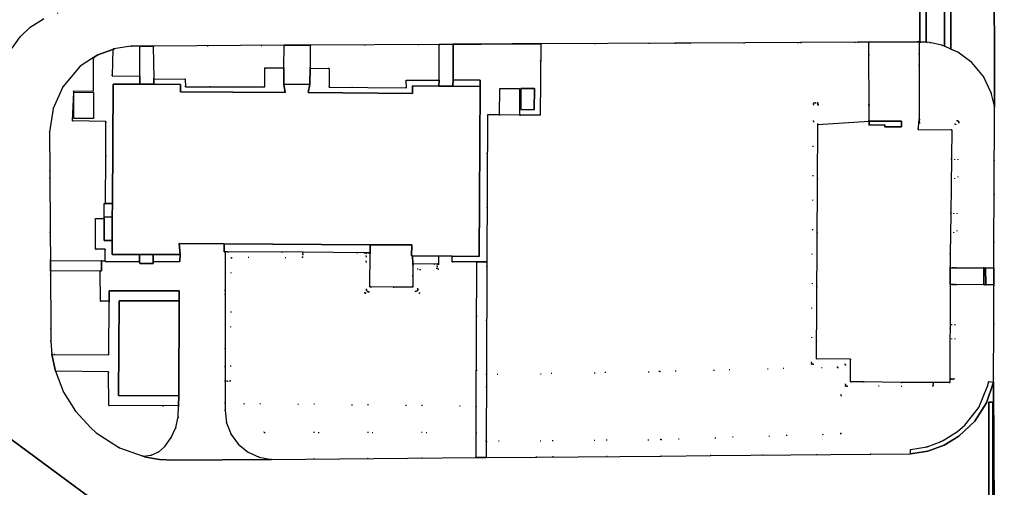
# Model space of a CAD drawing. Header units: metres. Extents: x 174791 to 179073, y 406431 to 409043.
# Tile 19 of 256: x 175438 to 175556, y 407569 to 407625. Entities that reach past the tile are written whole.
import ezdxf

# ---------------------------------------------------------------- set-up
doc = ezdxf.new("R2010")
doc.units = ezdxf.units.M
doc.linetypes.add('DOT', pattern=[6.35, 0, -6.35])
for name, color, linetype in [('overigbouwwerk_overkapping', 254, 'Continuous'), ('panden', 254, 'Continuous'), ('terreindeelbegroeid', 254, 'DOT'), ('terreindeelonbegroeid', 254, 'DOT'), ('wegdeel_molgoot', 254, 'Continuous'), ('wegdeel_rijbaan', 254, 'Continuous'), ('wegdeel_voetpad', 254, 'Continuous'), ('wegdeel_voetpad_op_trap', 254, 'Continuous')]:
    doc.layers.add(name, color=color, linetype=linetype)

msp = doc.modelspace()

# ---------------------------------------------------------------- linework, layer by layer
at = {"layer": 'overigbouwwerk_overkapping'}
for points in [[(175497.94, 407613.864, 0), (175495.559, 407613.89, 0), (175495.578, 407617.039, 0), (175497.949, 407617.022, 0)], [(175444.613, 407613.457, 0), (175444.61, 407616.597, 0), (175446.992, 407616.575, 0), (175446.963, 407613.435, 0)]]:
    msp.add_polyline3d(points, close=True, dxfattribs=at)
at = {"layer": 'panden'}
for points in [[(175457.373, 407616.637, 0), (175469.907, 407616.577, 0), (175469.737, 407617.539, 0), (175472.873, 407617.513, 0), (175472.674, 407616.541, 0), (175485.131, 407616.441, 0), (175485.145, 407617.359, 0), (175488.305, 407617.327, 0), (175489.982, 407617.309, 0), (175493.242, 407617.276, 0), (175493.11, 407596.958, 0), (175489.891, 407596.987, 0), (175488.235, 407597.002, 0), (175485.148, 407597.029, 0), (175485.033, 407597.03, 0), (175485.045, 407598.346, 0), (175480.054, 407598.375, 0), (175462.628, 407598.478, 0), (175457.239, 407598.51, 0), (175457.332, 407597.194, 0), (175454.106, 407597.191, 0), (175452.463, 407597.193, 0), (175449.198, 407597.206, 0), (175449.208, 407598.887, 0), (175449.225, 407601.691, 0), (175449.234, 407603.283, 0), (175449.318, 407617.567, 0), (175452.529, 407617.556, 0), (175454.2, 407617.551, 0), (175457.374, 407617.531, 0)], [(175498.082, 407614.512, 0), (175498.089, 407617.024, 0), (175499.712, 407617.019, 0), (175499.697, 407614.495, 0)], [(175457.236, 407591.661, 0), (175457.197, 407580.326, 0), (175449.981, 407580.35, 0), (175450.037, 407591.678, 0)]]:
    msp.add_polyline3d(points, close=True, dxfattribs=at)
at = {"layer": 'terreindeelbegroeid'}
msp.add_polyline3d([(175437.391, 407664.331, 0), (175439.013, 407664.352, 0), (175439.101, 407628.67, 0), (175443.561, 407628.73, 0), (175443.865, 407628.732, 0), (175443.839, 407627.734, 0), (175443.789, 407627.224, 0), (175443.508, 407626.649, 0), (175443.159, 407626.291, 0), (175442.725, 407626.041, 0), (175440.979, 407625.365, 0), (175439.406, 407624.35, 0), (175438.211, 407623.202, 0), (175437.242, 407621.858, 0)], dxfattribs=at)
for points in [[(175452.527, 407622.087, 0), (175452.529, 407618.528, 0), (175449.23, 407618.563, 0), (175449.284, 407621.714, 0), (175449.42, 407621.765, 0), (175451.44, 407622.092, 0)], [(175469.753, 407619.499, 0), (175467.475, 407619.5, 0), (175467.462, 407617.254, 0), (175457.999, 407617.251, 0), (175457.946, 407618.148, 0), (175454.191, 407618.175, 0), (175454.13, 407622.096, 0), (175469.776, 407622.212, 0)], [(175488.309, 407618.036, 0), (175484.397, 407618.024, 0), (175484.411, 407617.119, 0), (175475.152, 407617.193, 0), (175475.16, 407619.444, 0), (175472.892, 407619.447, 0), (175472.914, 407622.228, 0), (175488.331, 407622.308, 0)], [(175539.722, 407621.122, 0), (175539.748, 407615.071, 0), (175533.638, 407615.123, 0), (175533.64, 407615.323, 0), (175533.312, 407615.326, 0), (175533.132, 407615.33, 0), (175533.11, 407615.128, 0), (175533.093, 407613.128, 0), (175532.847, 407584.286, 0), (175532.856, 407584.083, 0), (175533.046, 407584.084, 0), (175536.921, 407584.056, 0), (175536.921, 407581.653, 0), (175536.921, 407581.465, 0), (175537.121, 407581.453, 0), (175547.414, 407581.453, 0), (175547.414, 407581.653, 0), (175547.414, 407581.853, 0), (175547.415, 407581.925, 0), (175549.346, 407581.924, 0), (175549.414, 407581.901, 0), (175549.456, 407593.63, 0), (175549.74, 407593.628, 0), (175549.52, 407582.324, 0), (175549.72, 407582.32, 0), (175549.92, 407582.316, 0), (175550.14, 407593.621, 0), (175549.94, 407593.625, 0), (175553.466, 407593.588, 0), (175553.702, 407593.585, 0), (175554.675, 407593.575, 0), (175554.657, 407588.934, 0), (175554.649, 407581.948, 0), (175554.069, 407582.023, 0), (175553.898, 407581.463, 0), (175552.875, 407578.936, 0), (175551.223, 407576.823, 0), (175550.339, 407576.047, 0), (175548.617, 407574.963, 0), (175548.359, 407574.846, 0), (175546.714, 407574.24, 0), (175544.706, 407573.908, 0), (175544.711, 407573.381, 0), (175539.98, 407573.34, 0), (175520.836, 407573.176, 0), (175514.891, 407573.125, 0), (175500, 407572.997, 0), (175493.945, 407572.945, 0), (175493.952, 407574.875, 0), (175514.859, 407575.085, 0), (175536.394, 407575.786, 0), (175536.394, 407580.364, 0), (175536.007, 407583.728, 0), (175514.705, 407583.221, 0), (175493.982, 407582.825, 0), (175494.032, 407596.313, 0), (175494.097, 407613.895, 0), (175495.559, 407613.89, 0), (175497.94, 407613.864, 0), (175500.42, 407613.837, 0), (175500.473, 407622.371, 0), (175516.501, 407622.46, 0), (175518.295, 407622.465, 0), (175531.559, 407622.528, 0), (175538.397, 407622.563, 0), (175539.722, 407622.57, 0)], [(175545.834, 407622.588, 0), (175546.584, 407622.553, 0), (175546.999, 407622.534, 0), (175548.451, 407622.222, 0), (175548.785, 407622.077, 0), (175549.536, 407621.75, 0), (175550.376, 407621.384, 0), (175552.055, 407620.123, 0), (175553.423, 407618.467, 0), (175554.36, 407616.535, 0), (175554.754, 407614.924, 0), (175554.715, 407604.43, 0), (175554.694, 407598.744, 0), (175554.682, 407595.59, 0), (175553.686, 407595.594, 0), (175553.494, 407595.594, 0), (175550.179, 407595.606, 0), (175550.486, 407612.974, 0), (175550.473, 407613.051, 0), (175550.431, 407613.116, 0), (175550.368, 407613.16, 0), (175550.293, 407613.178, 0), (175545.765, 407613.325, 0), (175545.758, 407613.125, 0), (175545.757, 407613.325, 0), (175545.728, 407621.155, 0), (175545.728, 407622.593, 0)], [(175444.61, 407616.597, 0), (175444.485, 407613.156, 0), (175448.457, 407613.082, 0), (175448.445, 407609.013, 0), (175448.428, 407603.285, 0), (175448.254, 407603.285, 0), (175448.249, 407601.677, 0), (175448.249, 407601.515, 0), (175447.227, 407601.518, 0), (175447.229, 407597.82, 0), (175448.376, 407597.826, 0), (175448.384, 407596.43, 0), (175447.941, 407596.44, 0), (175441.822, 407596.488, 0), (175441.803, 407599.807, 0), (175441.759, 407607.146, 0), (175441.731, 407611.835, 0), (175442.141, 407614.652, 0), (175443.304, 407617.251, 0), (175445.368, 407619.716, 0), (175446.98, 407620.72, 0), (175446.989, 407616.729, 0), (175444.605, 407616.759, 0)], [(175533.638, 407615.123, 0), (175533.638, 407612.74, 0), (175533.444, 407584.745, 0), (175537.512, 407584.697, 0), (175537.513, 407581.991, 0), (175539.073, 407582.007, 0), (175543.547, 407581.928, 0), (175547.415, 407581.925, 0), (175547.414, 407581.853, 0), (175547.414, 407581.653, 0), (175547.414, 407581.453, 0), (175537.121, 407581.453, 0), (175536.921, 407581.465, 0), (175536.921, 407581.653, 0), (175536.921, 407584.056, 0), (175533.046, 407584.084, 0), (175532.856, 407584.083, 0), (175532.847, 407584.286, 0), (175533.093, 407613.128, 0), (175533.11, 407615.128, 0), (175533.132, 407615.33, 0), (175533.312, 407615.326, 0), (175533.64, 407615.323, 0)], [(175539.748, 407615.071, 0), (175539.756, 407613.149, 0), (175533.638, 407612.74, 0), (175533.638, 407615.123, 0)], [(175550.293, 407613.178, 0), (175550.368, 407613.16, 0), (175550.431, 407613.116, 0), (175550.473, 407613.051, 0), (175550.486, 407612.974, 0), (175550.179, 407595.606, 0), (175549.979, 407595.607, 0), (175549.779, 407595.608, 0), (175550.083, 407612.784, 0), (175545.752, 407612.925, 0), (175545.758, 407613.125, 0), (175545.765, 407613.325, 0)], [(175545.758, 407613.125, 0), (175545.752, 407612.925, 0), (175550.083, 407612.784, 0), (175549.779, 407595.608, 0), (175549.463, 407595.609, 0), (175549.469, 407597.243, 0), (175549.524, 407602.08, 0), (175549.647, 407612.094, 0), (175545.641, 407612.156, 0), (175545.66, 407613.129, 0)], [(175479.365, 407597.413, 0), (175479.444, 407592.591, 0), (175486.026, 407592.578, 0), (175486.021, 407595.413, 0), (175488.256, 407595.427, 0), (175488.252, 407596.061, 0), (175488.235, 407597.002, 0), (175489.891, 407596.987, 0), (175489.877, 407596.308, 0), (175492.822, 407596.313, 0), (175492.765, 407579.095, 0), (175464.958, 407579.393, 0), (175467.41, 407575.935, 0), (175492.755, 407575.935, 0), (175492.745, 407572.935, 0), (175468.272, 407572.725, 0), (175466.813, 407572.969, 0), (175465.464, 407573.576, 0), (175464.314, 407574.506, 0), (175463.438, 407575.699, 0), (175462.895, 407577.075, 0), (175462.719, 407578.544, 0), (175462.72, 407579.417, 0), (175462.721, 407582.073, 0), (175463.008, 407582.071, 0), (175463.358, 407582.069, 0), (175463.447, 407596.832, 0), (175472.013, 407596.861, 0), (175472.012, 407597.211, 0), (175472.011, 407597.463, 0)], [(175472.011, 407597.463, 0), (175472.012, 407597.211, 0), (175472.013, 407596.861, 0), (175463.447, 407596.832, 0), (175463.358, 407582.069, 0), (175463.008, 407582.071, 0), (175462.721, 407582.073, 0), (175462.721, 407583.758, 0), (175462.722, 407585.918, 0), (175462.723, 407592.861, 0), (175462.724, 407597.525, 0), (175463.057, 407597.523, 0)], [(175480.058, 407597.392, 0), (175480.037, 407593.322, 0), (175480.167, 407593.321, 0), (175482.82, 407593.31, 0), (175485.196, 407593.299, 0), (175485.196, 407593.332, 0), (175485.195, 407594.616, 0), (175485.193, 407595.894, 0), (175485.193, 407596.082, 0), (175487.677, 407596.065, 0), (175488.08, 407596.068, 0), (175488.08, 407596.062, 0), (175488.082, 407595.793, 0), (175488.084, 407595.518, 0), (175485.719, 407595.5, 0), (175485.79, 407593.068, 0), (175485.772, 407592.961, 0), (175485.713, 407592.869, 0), (175485.624, 407592.808, 0), (175485.518, 407592.785, 0), (175479.898, 407592.732, 0), (175479.792, 407592.752, 0), (175479.702, 407592.811, 0), (175479.642, 407592.899, 0), (175479.62, 407593.004, 0), (175479.587, 407596.328, 0), (175479.58, 407596.989, 0), (175479.576, 407597.395, 0), (175479.576, 407597.409, 0), (175479.851, 407597.399, 0)], [(175447.795, 407595.193, 0), (175447.818, 407591.612, 0), (175448.842, 407591.625, 0), (175448.806, 407585.217, 0), (175442.011, 407585.272, 0), (175441.88, 407586.822, 0), (175441.871, 407588.272, 0), (175441.83, 407595.252, 0)], [(175549.94, 407593.625, 0), (175550.14, 407593.621, 0), (175549.92, 407582.316, 0), (175549.72, 407582.32, 0), (175549.52, 407582.324, 0), (175549.74, 407593.628, 0)], [(175457.164, 407579.111, 0), (175457.125, 407577.796, 0), (175456.825, 407576.516, 0), (175456.275, 407575.321, 0), (175455.499, 407574.259, 0), (175454.778, 407573.611, 0), (175453.891, 407573.216, 0), (175452.927, 407573.114, 0), (175450.107, 407574.116, 0), (175447.313, 407575.898, 0), (175446.641, 407576.477, 0), (175444.827, 407578.472, 0), (175443.409, 407580.766, 0), (175442.435, 407583.281, 0), (175448.783, 407583.203, 0), (175448.801, 407579.171, 0)], [(175493.952, 407574.875, 0), (175493.982, 407582.825, 0), (175514.705, 407583.221, 0), (175536.007, 407583.728, 0), (175536.394, 407580.364, 0), (175536.394, 407575.786, 0), (175514.859, 407575.085, 0)], [(175492.765, 407579.095, 0), (175492.755, 407575.935, 0), (175467.41, 407575.935, 0), (175464.958, 407579.393, 0)]]:
    msp.add_polyline3d(points, close=True, dxfattribs=at)
at = {"layer": 'terreindeelonbegroeid'}
msp.add_polyline3d([(175479.576, 407597.409, 0), (175479.576, 407597.395, 0), (175479.58, 407596.989, 0), (175479.587, 407596.328, 0), (175479.62, 407593.004, 0), (175479.642, 407592.899, 0), (175479.702, 407592.811, 0), (175479.792, 407592.752, 0), (175479.898, 407592.732, 0), (175485.518, 407592.785, 0), (175485.624, 407592.808, 0), (175485.713, 407592.869, 0), (175485.772, 407592.961, 0), (175485.79, 407593.068, 0), (175485.719, 407595.5, 0), (175488.084, 407595.518, 0), (175488.082, 407595.793, 0), (175488.08, 407596.062, 0), (175488.252, 407596.061, 0), (175488.256, 407595.427, 0), (175486.021, 407595.413, 0), (175486.026, 407592.578, 0), (175479.444, 407592.591, 0), (175479.365, 407597.413, 0)], close=True, dxfattribs=at)
at = {"layer": 'wegdeel_molgoot'}
msp.add_polyline3d([(175554.649, 407581.948, 0), (175553.8, 407579.484, 0), (175552.389, 407577.293, 0), (175550.497, 407575.5, 0), (175548.716, 407574.426, 0), (175546.764, 407573.711, 0), (175544.711, 407573.381, 0), (175544.706, 407573.908, 0), (175546.714, 407574.24, 0), (175548.359, 407574.846, 0), (175548.617, 407574.963, 0), (175550.339, 407576.047, 0), (175551.223, 407576.823, 0), (175552.875, 407578.936, 0), (175553.898, 407581.463, 0), (175554.069, 407582.023, 0)], close=True, dxfattribs=at)
at = {"layer": 'wegdeel_rijbaan'}
for points in [[(175554.749, 407558.488, 0), (175554.649, 407581.948, 0), (175554.657, 407588.934, 0), (175554.675, 407593.575, 0), (175554.681, 407595.269, 0), (175554.682, 407595.59, 0), (175554.694, 407598.744, 0), (175554.715, 407604.43, 0), (175554.754, 407614.924, 0), (175554.703, 407634.224, 0), (175554.663, 407655.131, 0), (175554.647, 407657.17, 0), (175554.44, 407686.988, 0), (175554.487, 407690.053, 0), (175560.472, 407690.054, 0)], [(175545.821, 407627.397, 0), (175545.834, 407622.588, 0), (175545.728, 407622.593, 0), (175545.516, 407622.603, 0), (175539.722, 407622.57, 0), (175538.397, 407622.563, 0), (175531.559, 407622.528, 0), (175518.295, 407622.465, 0), (175516.501, 407622.46, 0), (175500.473, 407622.371, 0), (175500, 407622.368, 0), (175499.857, 407622.367, 0), (175497.073, 407622.356, 0), (175493.341, 407622.34, 0), (175490.02, 407622.326, 0), (175488.331, 407622.308, 0), (175472.914, 407622.228, 0), (175469.776, 407622.212, 0), (175454.13, 407622.096, 0), (175452.527, 407622.087, 0), (175451.44, 407622.092, 0), (175449.42, 407621.765, 0), (175449.284, 407621.714, 0), (175447.503, 407621.046, 0), (175446.98, 407620.72, 0), (175445.368, 407619.716, 0), (175443.304, 407617.251, 0), (175442.141, 407614.652, 0), (175441.731, 407611.835, 0), (175441.759, 407607.146, 0), (175441.803, 407599.807, 0), (175441.822, 407596.488, 0), (175441.83, 407595.252, 0), (175441.871, 407588.272, 0), (175441.88, 407586.822, 0), (175442.011, 407585.272, 0), (175442.435, 407583.281, 0), (175443.409, 407580.766, 0), (175444.827, 407578.472, 0), (175446.641, 407576.477, 0), (175447.313, 407575.898, 0), (175450.107, 407574.116, 0), (175452.927, 407573.114, 0), (175453.23, 407573.006, 0), (175454.891, 407572.719, 0), (175456.575, 407572.624, 0), (175468.272, 407572.725, 0), (175492.745, 407572.935, 0), (175493.945, 407572.945, 0), (175500, 407572.997, 0), (175514.891, 407573.125, 0), (175520.836, 407573.176, 0), (175539.98, 407573.34, 0), (175544.711, 407573.381, 0), (175546.764, 407573.711, 0), (175548.716, 407574.426, 0), (175550.497, 407575.5, 0), (175552.389, 407577.293, 0), (175553.8, 407579.484, 0), (175554.649, 407581.948, 0), (175554.749, 407558.488, 0)], [(175437.242, 407621.858, 0), (175438.211, 407623.202, 0), (175439.406, 407624.35, 0), (175440.979, 407625.365, 0)], [(175398.833, 407565.095, 0), (175398.692, 407577.58, 0), (175398.671, 407579.418, 0), (175417.09, 407579.575, 0), (175417.091, 407578.995, 0), (175417.654, 407579.01, 0), (175417.641, 407578.692, 0), (175417.999, 407577.011, 0), (175418.75, 407575.465, 0), (175419.849, 407574.143, 0), (175420.898, 407573.324, 0), (175422.081, 407572.715, 0), (175402.92, 407572.476, 0), (175402.949, 407571.882, 0), (175424.397, 407572.111, 0), (175424.403, 407572.209, 0), (175430.416, 407572.239, 0), (175432.109, 407572.517, 0), (175433.688, 407573.189, 0), (175435.063, 407574.216, 0), (175436.275, 407575.729, 0), (175447.462, 407567.476, 0)], [(175447.462, 407567.476, 0), (175436.275, 407575.729, 0)]]:
    msp.add_polyline3d(points, dxfattribs=at)
for points in [[(175554.754, 407614.924, 0), (175554.36, 407616.535, 0), (175553.423, 407618.467, 0), (175552.055, 407620.123, 0), (175550.376, 407621.384, 0), (175549.536, 407621.75, 0), (175549.52, 407627.731, 0), (175550.423, 407628.066, 0), (175550.713, 407628.173, 0), (175551.741, 407628.932, 0), (175552.441, 407629.449, 0), (175553.565, 407630.847, 0), (175554.333, 407632.469, 0), (175554.703, 407634.224, 0)], [(175546.571, 407627.27, 0), (175546.584, 407622.553, 0), (175545.834, 407622.588, 0), (175545.821, 407627.397, 0), (175545.821, 407627.488, 0), (175545.953, 407627.398, 0)], [(175548.785, 407622.077, 0), (175548.451, 407622.222, 0), (175546.999, 407622.534, 0), (175546.584, 407622.553, 0), (175546.571, 407627.27, 0), (175548.699, 407627.427, 0), (175548.771, 407627.454, 0)], [(175549.536, 407621.75, 0), (175548.785, 407622.077, 0), (175548.771, 407627.454, 0), (175549.52, 407627.731, 0)], [(175539.756, 407613.149, 0), (175539.748, 407615.071, 0), (175539.722, 407621.122, 0), (175539.722, 407622.57, 0), (175545.516, 407622.603, 0), (175545.728, 407622.593, 0), (175545.728, 407621.155, 0), (175545.757, 407613.325, 0), (175545.758, 407613.125, 0), (175545.66, 407613.129, 0), (175545.641, 407612.156, 0), (175549.647, 407612.094, 0), (175549.524, 407602.08, 0), (175549.469, 407597.243, 0), (175549.463, 407595.609, 0), (175549.456, 407593.63, 0), (175549.414, 407581.901, 0), (175549.346, 407581.924, 0), (175547.415, 407581.925, 0), (175543.547, 407581.928, 0), (175539.073, 407582.007, 0), (175537.513, 407581.991, 0), (175537.512, 407584.697, 0), (175533.444, 407584.745, 0), (175533.638, 407612.74, 0), (175539.756, 407613.149, 0), (175539.747, 407612.672, 0), (175541.624, 407612.691, 0), (175541.625, 407612.461, 0), (175543.625, 407612.467, 0), (175543.62, 407613.141, 0)], [(175462.628, 407598.478, 0), (175462.628, 407597.516, 0), (175462.724, 407597.525, 0), (175462.723, 407592.861, 0), (175462.722, 407585.918, 0), (175462.721, 407583.758, 0), (175462.721, 407582.073, 0), (175462.72, 407579.417, 0), (175462.719, 407578.544, 0), (175462.895, 407577.075, 0), (175463.438, 407575.699, 0), (175464.314, 407574.506, 0), (175465.464, 407573.576, 0), (175466.813, 407572.969, 0), (175468.272, 407572.725, 0), (175456.575, 407572.624, 0), (175454.891, 407572.719, 0), (175453.23, 407573.006, 0), (175452.927, 407573.114, 0), (175453.891, 407573.216, 0), (175454.778, 407573.611, 0), (175455.499, 407574.259, 0), (175456.275, 407575.321, 0), (175456.825, 407576.516, 0), (175457.125, 407577.796, 0), (175457.164, 407579.111, 0), (175457.197, 407580.326, 0), (175457.236, 407591.661, 0), (175457.24, 407592.857, 0), (175448.849, 407592.869, 0), (175448.842, 407591.625, 0), (175447.818, 407591.612, 0), (175447.795, 407595.193, 0), (175447.947, 407595.243, 0), (175447.941, 407596.44, 0), (175448.384, 407596.43, 0), (175448.365, 407596.357, 0), (175452.5, 407596.336, 0), (175452.504, 407596.141, 0), (175454.1, 407596.14, 0), (175454.101, 407596.325, 0), (175457.287, 407596.363, 0), (175457.332, 407597.194, 0), (175457.239, 407598.51, 0)], [(175554.075, 407562.079, 0), (175554.55, 407562.085, 0), (175554.573, 407579.551, 0), (175554.066, 407579.561, 0)], [(175554.075, 407562.079, 0), (175554.066, 407579.561, 0), (175554.573, 407579.551, 0), (175554.55, 407562.085, 0)]]:
    msp.add_polyline3d(points, close=True, dxfattribs=at)
at = {"layer": 'wegdeel_voetpad'}
for points in [[(175452.529, 407618.528, 0), (175452.529, 407617.556, 0), (175449.318, 407617.567, 0), (175449.234, 407603.283, 0), (175448.428, 407603.285, 0), (175448.445, 407609.013, 0), (175448.457, 407613.082, 0), (175444.485, 407613.156, 0), (175444.61, 407616.597, 0), (175444.605, 407616.759, 0), (175446.989, 407616.729, 0), (175446.98, 407620.72, 0), (175447.503, 407621.046, 0), (175449.284, 407621.714, 0), (175449.23, 407618.563, 0)], [(175454.191, 407618.175, 0), (175454.2, 407617.551, 0), (175452.529, 407617.556, 0), (175452.529, 407618.528, 0), (175452.527, 407622.087, 0), (175454.13, 407622.096, 0)], [(175472.892, 407619.447, 0), (175472.873, 407617.513, 0), (175469.737, 407617.539, 0), (175469.753, 407619.499, 0), (175469.776, 407622.212, 0), (175472.914, 407622.228, 0)], [(175489.987, 407618.062, 0), (175489.982, 407617.309, 0), (175488.305, 407617.327, 0), (175488.309, 407618.036, 0), (175488.331, 407622.308, 0), (175490.02, 407622.326, 0)], [(175500.473, 407622.371, 0), (175500.42, 407613.837, 0), (175497.94, 407613.864, 0), (175495.559, 407613.89, 0), (175494.097, 407613.895, 0), (175494.032, 407596.313, 0), (175492.822, 407596.313, 0), (175489.877, 407596.308, 0), (175489.891, 407596.987, 0), (175493.11, 407596.958, 0), (175493.242, 407617.276, 0), (175493.246, 407618.031, 0), (175489.987, 407618.062, 0), (175490.02, 407622.326, 0), (175493.341, 407622.34, 0), (175497.073, 407622.356, 0), (175499.857, 407622.367, 0), (175500, 407622.368, 0)], [(175469.753, 407619.499, 0), (175469.737, 407617.539, 0), (175469.907, 407616.577, 0), (175457.373, 407616.637, 0), (175457.374, 407617.531, 0), (175454.2, 407617.551, 0), (175454.191, 407618.175, 0), (175457.946, 407618.148, 0), (175457.999, 407617.251, 0), (175467.462, 407617.254, 0), (175467.475, 407619.5, 0)], [(175488.309, 407618.036, 0), (175488.305, 407617.327, 0), (175485.145, 407617.359, 0), (175485.131, 407616.441, 0), (175472.674, 407616.541, 0), (175472.873, 407617.513, 0), (175472.892, 407619.447, 0), (175475.16, 407619.444, 0), (175475.152, 407617.193, 0), (175484.411, 407617.119, 0), (175484.397, 407618.024, 0)], [(175493.242, 407617.276, 0), (175489.982, 407617.309, 0), (175489.987, 407618.062, 0), (175493.246, 407618.031, 0)], [(175498.082, 407614.512, 0), (175499.697, 407614.495, 0), (175499.712, 407617.019, 0), (175498.089, 407617.024, 0)], [(175543.62, 407613.141, 0), (175543.625, 407612.467, 0), (175541.625, 407612.461, 0), (175541.624, 407612.691, 0), (175539.747, 407612.672, 0), (175539.756, 407613.149, 0)], [(175448.249, 407601.515, 0), (175448.242, 407598.891, 0), (175449.208, 407598.887, 0), (175449.198, 407597.206, 0), (175452.463, 407597.193, 0), (175452.5, 407596.336, 0), (175448.365, 407596.357, 0), (175448.384, 407596.43, 0), (175448.376, 407597.826, 0), (175447.229, 407597.82, 0), (175447.227, 407601.518, 0)], [(175480.054, 407598.375, 0), (175480.058, 407597.392, 0), (175479.851, 407597.399, 0), (175479.576, 407597.409, 0), (175479.365, 407597.413, 0), (175472.011, 407597.463, 0), (175463.057, 407597.523, 0), (175462.724, 407597.525, 0), (175462.628, 407597.516, 0), (175462.628, 407598.478, 0)], [(175485.148, 407597.029, 0), (175485.193, 407596.082, 0), (175485.193, 407595.894, 0), (175485.195, 407594.616, 0), (175485.196, 407593.332, 0), (175485.196, 407593.299, 0), (175482.82, 407593.31, 0), (175480.167, 407593.321, 0), (175480.037, 407593.322, 0), (175480.058, 407597.392, 0), (175480.054, 407598.375, 0), (175485.045, 407598.346, 0), (175485.033, 407597.03, 0)], [(175454.106, 407597.191, 0), (175454.101, 407596.325, 0), (175454.1, 407596.14, 0), (175452.504, 407596.141, 0), (175452.5, 407596.336, 0), (175452.463, 407597.193, 0)], [(175457.287, 407596.363, 0), (175454.101, 407596.325, 0), (175454.106, 407597.191, 0), (175457.332, 407597.194, 0)], [(175488.235, 407597.002, 0), (175488.252, 407596.061, 0), (175488.08, 407596.062, 0), (175488.08, 407596.068, 0), (175487.677, 407596.065, 0), (175485.193, 407596.082, 0), (175485.148, 407597.029, 0)], [(175447.941, 407596.44, 0), (175447.947, 407595.243, 0), (175447.795, 407595.193, 0), (175441.83, 407595.252, 0), (175441.822, 407596.488, 0)], [(175493.982, 407582.825, 0), (175493.952, 407574.875, 0), (175493.945, 407572.945, 0), (175492.745, 407572.935, 0), (175492.755, 407575.935, 0), (175492.765, 407579.095, 0), (175492.822, 407596.313, 0), (175494.032, 407596.313, 0)], [(175549.779, 407595.608, 0), (175549.979, 407595.607, 0), (175550.179, 407595.606, 0), (175553.494, 407595.594, 0), (175553.466, 407593.588, 0), (175549.94, 407593.625, 0), (175549.74, 407593.628, 0), (175549.456, 407593.63, 0), (175549.463, 407595.609, 0)], [(175553.702, 407593.585, 0), (175553.466, 407593.588, 0), (175553.494, 407595.594, 0), (175553.686, 407595.594, 0)], [(175554.682, 407595.59, 0), (175554.681, 407595.269, 0), (175554.675, 407593.575, 0), (175553.702, 407593.585, 0), (175553.686, 407595.594, 0)], [(175457.24, 407592.857, 0), (175457.236, 407591.661, 0), (175450.037, 407591.678, 0), (175449.981, 407580.35, 0), (175457.197, 407580.326, 0), (175457.164, 407579.111, 0), (175448.801, 407579.171, 0), (175448.783, 407583.203, 0), (175442.435, 407583.281, 0), (175442.011, 407585.272, 0), (175448.806, 407585.217, 0), (175448.842, 407591.625, 0), (175448.849, 407592.869, 0)]]:
    msp.add_polyline3d(points, close=True, dxfattribs=at)
at = {"layer": 'wegdeel_voetpad_op_trap'}
for points in [[(175449.234, 407603.283, 0), (175449.225, 407601.691, 0), (175448.249, 407601.677, 0), (175448.254, 407603.285, 0), (175448.428, 407603.285, 0)], [(175449.208, 407598.887, 0), (175448.242, 407598.891, 0), (175448.249, 407601.515, 0), (175448.249, 407601.677, 0), (175449.225, 407601.691, 0)]]:
    msp.add_polyline3d(points, close=True, dxfattribs=at)

doc.saveas('drawing.dxf')
